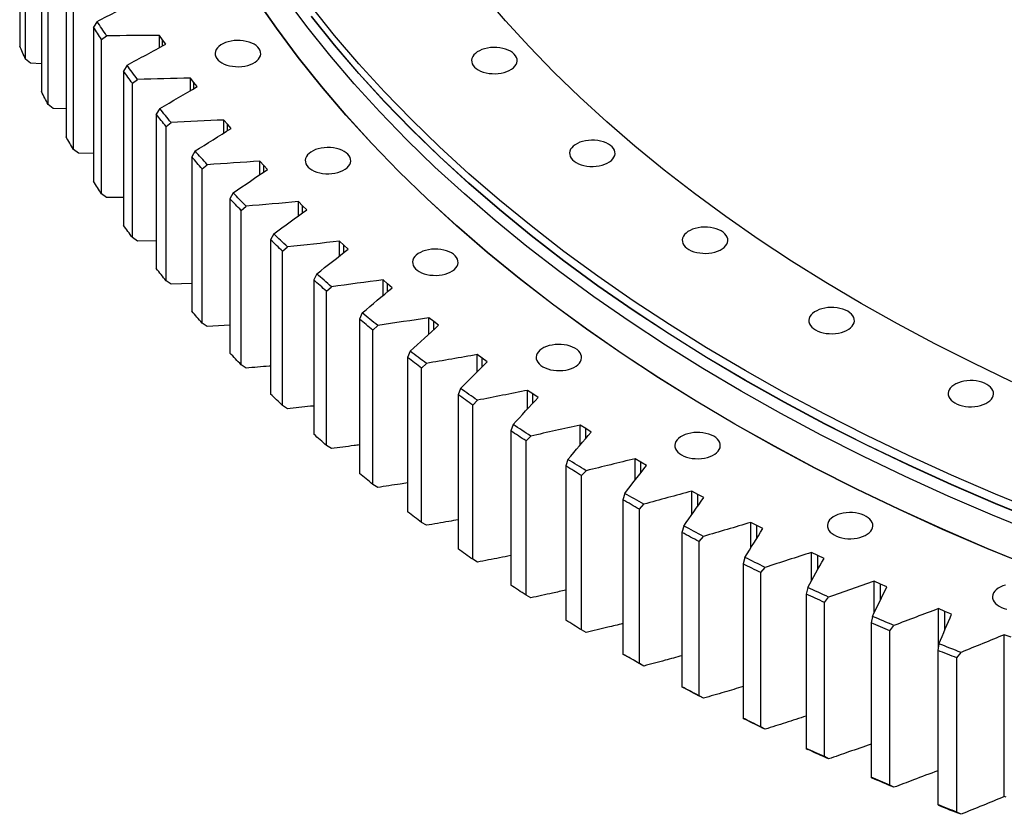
# Model space of a CAD drawing. Header units: millimetres. Extents: x -1667 to 19198, y 41631 to 57243.
# Tile 10 of 19: x 9414 to 10258, y 48574 to 49255. Entities that reach past the tile are written whole.
import ezdxf

# ---------------------------------------------------------------- set-up
doc = ezdxf.new("R2010")
doc.units = ezdxf.units.MM
doc.header["$LTSCALE"] = 100

msp = doc.modelspace()

# ---------------------------------------------------------------- linework, layer by layer
at = {"color": 7, "linetype": 'Continuous', "lineweight": 25}
for p, q in [((9414.13, 49365.03), (9414.13, 49232.75)), ((9419.15, 49221.67), (9419.15, 49353.95)), ((9432.77, 49325.95), (9432.77, 49193.67)), ((9438.47, 49182.7), (9438.47, 49314.98)), ((9453.83, 49287.28), (9453.83, 49155)), ((9460.21, 49144.15), (9460.21, 49276.43)), ((9480.49, 49253.97), (9477.28, 49249.07)), ((9477.28, 49249.07), (9477.28, 49116.79)), ((9484.33, 49238.36), (9488.61, 49241.64)), ((9536.66, 49238.08), (9534.11, 49241.81)), ((9534.11, 49231.55), (9534.11, 49241.81)), ((9484.33, 49106.09), (9484.33, 49238.36)), ((9539.28, 49234.37), (9536.66, 49238.08)), ((9423.4, 49218.15), (9419.15, 49221.67)), ((9432.77, 49217.59), (9423.4, 49218.15)), ((9506.19, 49216.34), (9503.09, 49211.37)), ((9503.09, 49211.37), (9503.09, 49079.09)), ((9563.32, 49201.62), (9560.53, 49205.3)), ((9560.53, 49194.67), (9560.53, 49205.3)), ((9510.8, 49200.82), (9515.08, 49204.19)), ((9510.8, 49068.54), (9510.8, 49200.82)), ((9566.17, 49197.96), (9563.32, 49201.62)), ((9442.74, 49179.27), (9438.47, 49182.7)), ((9453.83, 49178.84), (9442.74, 49179.27)), ((9534.22, 49179.26), (9531.22, 49174.23)), ((9531.22, 49174.23), (9531.22, 49041.95)), ((9539.59, 49163.85), (9543.86, 49167.3)), ((9539.59, 49031.57), (9539.59, 49163.85)), ((9592.23, 49165.74), (9589.22, 49169.36)), ((9589.22, 49158.32), (9589.22, 49169.36)), ((9595.3, 49162.14), (9592.23, 49165.74)), ((9464.49, 49140.81), (9460.21, 49144.15)), ((9477.28, 49140.59), (9464.49, 49140.81)), ((9564.54, 49142.79), (9561.65, 49137.7)), ((9561.65, 49137.7), (9561.65, 49005.42)), ((9570.66, 49127.5), (9574.91, 49131.04)), ((9623.35, 49130.48), (9620.11, 49134.03)), ((9620.11, 49122.54), (9620.11, 49134.03)), ((9626.64, 49126.95), (9623.35, 49130.48)), ((9570.66, 48995.22), (9570.66, 49127.5)), ((9488.61, 49102.83), (9484.33, 49106.09)), ((9597.11, 49106.97), (9594.33, 49101.82)), ((9503.09, 49102.88), (9488.61, 49102.83)), ((9594.33, 49101.82), (9594.33, 48969.54)), ((9656.64, 49095.89), (9653.19, 49099.37)), ((9653.19, 49087.37), (9653.19, 49099.37)), ((9660.16, 49092.43), (9656.64, 49095.89)), ((9603.97, 49091.81), (9608.2, 49095.44)), ((9603.97, 48959.53), (9603.97, 49091.81)), ((9631.88, 49071.85), (9629.22, 49066.65)), ((9515.08, 49065.38), (9510.8, 49068.54)), ((9531.22, 49065.76), (9515.08, 49065.38)), ((9629.22, 49066.65), (9629.22, 48934.37)), ((9692.06, 49062.01), (9688.4, 49065.42)), ((9688.4, 49052.84), (9688.4, 49065.42)), ((9695.79, 49058.62), (9692.06, 49062.01)), ((9639.48, 49056.84), (9643.68, 49060.56)), ((9639.48, 48924.56), (9639.48, 49056.84)), ((9668.81, 49037.47), (9666.28, 49032.22)), ((9543.86, 49028.49), (9539.59, 49031.57)), ((9561.65, 49029.29), (9543.86, 49028.49)), ((9666.28, 49032.22), (9666.28, 48899.94)), ((9729.57, 49028.88), (9725.69, 49032.21)), ((9725.69, 49018.98), (9725.69, 49032.21)), ((9733.51, 49025.58), (9729.57, 49028.88)), ((9677.14, 49022.63), (9681.31, 49026.44)), ((9677.14, 48890.35), (9677.14, 49022.63)), ((9707.86, 49003.88), (9705.45, 48998.57)), ((9574.91, 48992.23), (9570.66, 48995.22)), ((9705.45, 48998.57), (9705.45, 48866.3)), ((9769.11, 48996.56), (9765.03, 48999.81)), ((9765.03, 48985.83), (9765.03, 48999.81)), ((9773.25, 48993.34), (9769.11, 48996.56)), ((9594.33, 48993.5), (9574.91, 48992.23)), ((9716.9, 48989.22), (9721.04, 48993.11)), ((9716.9, 48856.94), (9716.9, 48989.22)), ((9748.97, 48971.12), (9746.69, 48965.77)), ((9746.69, 48965.77), (9746.69, 48833.49)), ((9758.71, 48956.65), (9762.81, 48960.63)), ((9810.64, 48965.07), (9806.36, 48968.23)), ((9806.36, 48953.41), (9806.36, 48968.23)), ((9814.98, 48961.94), (9810.64, 48965.07)), ((9608.2, 48956.63), (9603.97, 48959.53)), ((9758.71, 48824.38), (9758.71, 48956.65)), ((9792.09, 48939.24), (9789.95, 48933.83)), ((9854.1, 48934.47), (9849.62, 48937.54)), ((9849.62, 48921.73), (9849.62, 48937.54)), ((9789.95, 48933.83), (9789.95, 48801.56)), ((9802.52, 48924.98), (9806.58, 48929.04)), ((9858.63, 48931.43), (9854.1, 48934.47)), ((9643.68, 48921.75), (9639.48, 48924.56)), ((9802.52, 48792.7), (9802.52, 48924.98)), ((9837.17, 48908.27), (9835.16, 48902.82)), ((9835.16, 48902.82), (9835.16, 48770.54)), ((9899.43, 48904.79), (9894.77, 48907.76)), ((9894.77, 48890.8), (9894.77, 48907.76)), ((9904.14, 48901.84), (9899.43, 48904.79)), ((9848.28, 48894.23), (9852.28, 48898.37)), ((9848.28, 48761.95), (9848.28, 48894.23)), ((9681.31, 48887.62), (9677.14, 48890.35)), ((9884.14, 48878.25), (9882.27, 48872.76)), ((9946.58, 48876.06), (9941.74, 48878.94)), ((9941.74, 48860.62), (9941.74, 48878.94)), ((9951.47, 48873.21), (9946.58, 48876.06)), ((9882.27, 48872.76), (9882.27, 48740.48)), ((9895.91, 48864.45), (9899.85, 48868.68)), ((9895.91, 48732.17), (9895.91, 48864.45)), ((9721.04, 48854.3), (9716.9, 48856.94)), ((9995.48, 48848.33), (9990.47, 48851.1)), ((9990.47, 48831.17), (9990.47, 48851.1)), ((9932.95, 48849.22), (9931.21, 48843.7)), ((9931.21, 48843.7), (9931.21, 48711.42)), ((10000.55, 48845.59), (9995.48, 48848.33)), ((9945.37, 48835.67), (9949.25, 48839.98)), ((9945.37, 48703.39), (9945.37, 48835.67)), ((9762.81, 48821.82), (9758.71, 48824.38)), ((9983.53, 48821.23), (9981.94, 48815.67)), ((10046.08, 48821.63), (10040.89, 48824.3)), ((10040.89, 48802.4), (10040.89, 48824.3)), ((10051.32, 48818.99), (10046.08, 48821.63)), ((9981.94, 48815.67), (9981.94, 48683.39)), ((9996.58, 48807.94), (10000.4, 48812.33)), ((9996.58, 48675.66), (9996.58, 48807.94)), ((9806.58, 48790.23), (9802.52, 48792.7)), ((10035.82, 48794.3), (10034.37, 48788.71)), ((10098.31, 48796), (10092.96, 48798.56)), ((10092.96, 48774.22), (10092.96, 48798.56)), ((10103.7, 48793.47), (10098.31, 48796)), ((10034.37, 48788.71), (10034.37, 48656.43)), ((10049.49, 48781.29), (10053.23, 48785.76)), ((10049.49, 48649.01), (10049.49, 48781.29)), ((10089.76, 48768.47), (10088.45, 48762.85)), ((10152.09, 48771.46), (10146.59, 48773.91)), ((10146.59, 48746.5), (10146.59, 48773.91)), ((10157.64, 48769.05), (10152.09, 48771.46)), ((9852.28, 48759.56), (9848.28, 48761.95)), ((10088.45, 48762.85), (10088.45, 48630.57)), ((10104.02, 48755.75), (10107.68, 48760.3)), ((10104.02, 48623.47), (10104.02, 48755.75)), ((10207.37, 48748.06), (10201.72, 48750.39)), ((10201.72, 48717.19), (10201.72, 48750.39)), ((10145.26, 48743.78), (10144.1, 48738.13)), ((10213.07, 48745.76), (10207.37, 48748.06)), ((10144.1, 48738.13), (10144.1, 48605.85)), ((10160.1, 48731.36), (10163.68, 48735.98)), ((9899.85, 48729.86), (9895.91, 48732.17)), ((10160.1, 48599.08), (10160.1, 48731.36)), ((10264.07, 48725.82), (10258.27, 48728.03)), ((10258.27, 48589.22), (10258.27, 48728.03)), ((10202.26, 48720.25), (10201.25, 48714.58)), ((9931.21, 48711.42), (9932.95, 48710.41)), ((10201.25, 48714.58), (10201.25, 48582.3)), ((10217.66, 48708.15), (10221.16, 48712.84)), ((10217.66, 48575.87), (10217.66, 48708.15)), ((9949.25, 48701.17), (9945.37, 48703.39)), ((9981.94, 48683.39), (9983.53, 48682.42)), ((10000.4, 48673.52), (9996.58, 48675.66)), ((10034.37, 48656.43), (10035.82, 48655.49)), ((10053.23, 48646.95), (10049.49, 48649.01)), ((10088.45, 48630.57), (10089.76, 48629.66)), ((10107.68, 48621.48), (10104.02, 48623.47)), ((10144.1, 48605.85), (10145.26, 48604.97)), ((10163.68, 48597.17), (10160.1, 48599.08)), ((10259.83, 48588.62), (10258.27, 48589.22)), ((10201.25, 48582.3), (10202.26, 48581.44)), ((10221.16, 48574.03), (10217.66, 48575.87))]:
    msp.add_line(p, q, dxfattribs=at)
at = {"color": 82, "linetype": 'Continuous', "lineweight": 25}
for p, q in [((9536.66, 49232.94), (9536.66, 49238.08)), ((9563.32, 49196.3), (9563.32, 49201.62)), ((9592.23, 49160.21), (9592.23, 49165.74)), ((9623.35, 49124.72), (9623.35, 49130.48)), ((9656.64, 49089.87), (9656.64, 49095.89)), ((9692.06, 49055.7), (9692.06, 49062.01)), ((9729.57, 49022.25), (9729.57, 49028.88)), ((9769.11, 48989.56), (9769.11, 48996.56)), ((9810.64, 48957.64), (9810.64, 48965.07)), ((9854.1, 48926.55), (9854.1, 48934.47)), ((9899.43, 48896.29), (9899.43, 48904.79)), ((9946.58, 48866.88), (9946.58, 48876.06)), ((9995.48, 48838.34), (9995.48, 48848.33)), ((10046.08, 48810.66), (10046.08, 48821.63)), ((10098.31, 48783.82), (10098.31, 48796)), ((10152.09, 48757.75), (10152.09, 48771.46)), ((10207.37, 48732.35), (10207.37, 48748.06))]:
    msp.add_line(p, q, dxfattribs=at)
at = {"color": 7, "linetype": 'Continuous', "lineweight": 25, "flags": 128}
for points in [[(10282.15, 48786.13), (10243.4, 48801.94), (10205.38, 48818.33), (10168.12, 48835.29), (10131.64, 48852.8), (10095.97, 48870.86), (10061.12, 48889.46), (10027.13, 48908.57), (9994.02, 48928.19), (9961.81, 48948.31), (9930.53, 48968.9), (9900.19, 48989.96), (9870.81, 49011.47), (9842.42, 49033.42), (9815.04, 49055.79), (9788.67, 49078.57), (9763.35, 49101.73), (9739.09, 49125.27), (9715.91, 49149.17), (9693.81, 49173.42), (9672.83, 49197.98), (9652.96, 49222.86), (9634.23, 49248.03), (9616.65, 49273.47)], [(10282.29, 48786.25), (10243.55, 48802.06), (10205.54, 48818.44), (10168.28, 48835.4), (10131.8, 48852.91), (10096.13, 48870.97), (10061.29, 48889.56), (10027.31, 48908.67), (9994.2, 48928.29), (9962, 48948.4), (9930.72, 48969), (9900.38, 48990.05), (9871.01, 49011.56), (9842.62, 49033.51), (9815.24, 49055.87), (9788.88, 49078.65), (9763.57, 49101.81), (9739.31, 49125.35), (9716.13, 49149.24), (9694.04, 49173.48), (9673.05, 49198.04), (9653.19, 49222.92), (9634.46, 49248.08), (9616.88, 49273.52)], [(10286.68, 48814.84), (10248.11, 48830.58), (10210.25, 48846.9), (10173.16, 48863.78), (10136.84, 48881.22), (10101.32, 48899.2), (10066.63, 48917.71), (10032.79, 48936.74), (9999.83, 48956.28), (9967.76, 48976.3), (9936.61, 48996.81), (9906.4, 49017.77), (9877.16, 49039.19), (9848.89, 49061.04), (9821.63, 49083.31), (9795.38, 49105.99), (9770.18, 49129.05), (9746.02, 49152.49), (9722.94, 49176.28), (9700.94, 49200.42), (9680.05, 49224.88), (9660.27, 49249.64), (9641.62, 49274.7)], [(10264.72, 48944.98), (10231.33, 48961.01), (10198.68, 48977.54), (10166.78, 48994.56), (10135.67, 49012.06), (10105.37, 49030.02), (10075.89, 49048.43), (10047.25, 49067.28), (10019.48, 49086.56), (9992.59, 49106.24), (9966.61, 49126.33), (9941.54, 49146.81), (9917.41, 49167.66), (9894.23, 49188.86), (9872.03, 49210.41), (9850.81, 49232.28), (9830.58, 49254.47), (9811.38, 49276.96)], [(10289.23, 48832.9), (10250.75, 48848.6), (10212.99, 48864.88), (10175.99, 48881.72), (10139.76, 48899.12), (10104.33, 48917.05), (10069.73, 48935.52), (10035.97, 48954.5), (10003.09, 48973.99), (9971.1, 48993.96), (9940.03, 49014.41), (9909.9, 49035.33), (9880.73, 49056.69), (9852.53, 49078.49), (9825.34, 49100.71), (9799.16, 49123.32), (9774.01, 49146.33), (9749.92, 49169.71), (9726.89, 49193.44), (9704.95, 49217.52), (9684.11, 49241.92), (9664.38, 49266.62)], [(10289.23, 48824.74), (10250.75, 48840.44), (10212.99, 48856.71), (10175.99, 48873.56), (10139.76, 48890.95), (10104.33, 48908.89), (10069.73, 48927.35), (10035.97, 48946.34), (10003.09, 48965.82), (9971.1, 48985.8), (9940.03, 49006.25), (9909.9, 49027.16), (9880.73, 49048.53), (9852.53, 49070.32), (9825.34, 49092.54), (9799.16, 49115.16), (9774.01, 49138.17), (9749.92, 49161.54), (9726.89, 49185.28), (9704.95, 49209.35), (9684.11, 49233.75), (9664.38, 49258.46)], [(10289.23, 48824.53), (10250.75, 48840.23), (10212.99, 48856.51), (10175.99, 48873.35), (10139.76, 48890.75), (10104.33, 48908.68), (10069.73, 48927.15), (10035.97, 48946.13), (10003.09, 48965.62), (9971.1, 48985.59), (9940.03, 49006.05), (9909.9, 49026.96), (9880.73, 49048.32), (9852.53, 49070.12), (9825.34, 49092.34), (9799.16, 49114.95), (9774.01, 49137.96), (9749.92, 49161.34), (9726.89, 49185.07), (9704.95, 49209.15), (9684.11, 49233.55), (9664.38, 49258.25)], [(9484.33, 49238.36), (9483.44, 49239.7), (9482.55, 49241.04), (9481.66, 49242.37), (9480.78, 49243.71), (9479.9, 49245.05), (9479.02, 49246.39), (9478.15, 49247.73), (9477.28, 49249.07)], [(9488.61, 49241.64), (9487.58, 49243.18), (9486.56, 49244.72), (9485.53, 49246.26), (9484.52, 49247.8), (9483.5, 49249.34), (9482.49, 49250.88), (9481.49, 49252.43), (9480.49, 49253.97)], [(9419.15, 49221.67), (9418.51, 49223.05), (9417.87, 49224.44), (9417.24, 49225.82), (9416.61, 49227.2), (9415.99, 49228.59), (9415.36, 49229.98), (9414.74, 49231.36), (9414.13, 49232.75)], [(9587.45, 49218.37), (9589.46, 49217.36), (9591.68, 49216.51), (9594.08, 49215.85), (9596.62, 49215.39), (9599.24, 49215.13), (9601.9, 49215.07), (9604.55, 49215.23), (9607.14, 49215.6), (9609.61, 49216.16), (9611.93, 49216.91), (9614.05, 49217.84), (9615.94, 49218.93), (9617.54, 49220.15), (9618.85, 49221.49), (9619.82, 49222.92), (9620.45, 49224.41), (9620.73, 49225.94), (9620.64, 49227.48), (9620.18, 49228.99), (9619.38, 49230.45), (9618.24, 49231.84), (9616.78, 49233.13), (9615.03, 49234.29), (9613.02, 49235.29), (9610.8, 49236.14), (9608.39, 49236.8), (9605.86, 49237.26), (9603.23, 49237.52), (9600.57, 49237.58), (9597.92, 49237.42), (9595.34, 49237.05), (9592.86, 49236.49), (9590.54, 49235.74), (9588.42, 49234.81), (9586.54, 49233.72), (9584.93, 49232.5), (9583.63, 49231.16), (9582.65, 49229.73), (9582.02, 49228.24), (9581.75, 49226.71), (9581.84, 49225.17), (9582.29, 49223.66), (9583.1, 49222.2), (9584.24, 49220.81), (9585.7, 49219.52), (9587.45, 49218.37)], [(9807.31, 49212.36), (9809.32, 49211.35), (9811.54, 49210.51), (9813.94, 49209.85), (9816.48, 49209.38), (9819.1, 49209.12), (9821.76, 49209.07), (9824.41, 49209.23), (9827, 49209.59), (9829.47, 49210.16), (9831.79, 49210.91), (9833.91, 49211.84), (9835.8, 49212.92), (9837.4, 49214.15), (9838.71, 49215.49), (9839.68, 49216.92), (9840.31, 49218.41), (9840.59, 49219.94), (9840.5, 49221.47), (9840.04, 49222.99), (9839.24, 49224.45), (9838.1, 49225.84), (9836.64, 49227.12), (9834.89, 49228.28), (9832.88, 49229.29), (9830.66, 49230.13), (9828.25, 49230.79), (9825.72, 49231.26), (9823.09, 49231.52), (9820.43, 49231.57), (9817.79, 49231.42), (9815.2, 49231.05), (9812.72, 49230.49), (9810.4, 49229.73), (9808.28, 49228.81), (9806.4, 49227.72), (9804.79, 49226.5), (9803.49, 49225.16), (9802.51, 49223.73), (9801.88, 49222.23), (9801.61, 49220.71), (9801.7, 49219.17), (9802.15, 49217.66), (9802.96, 49216.19), (9804.1, 49214.8), (9805.56, 49213.52), (9807.31, 49212.36)], [(9515.08, 49204.19), (9513.95, 49205.7), (9512.83, 49207.22), (9511.72, 49208.74), (9510.61, 49210.25), (9509.5, 49211.77), (9508.39, 49213.29), (9507.29, 49214.81), (9506.19, 49216.34)], [(9510.8, 49200.82), (9509.83, 49202.14), (9508.85, 49203.45), (9507.89, 49204.77), (9506.92, 49206.09), (9505.96, 49207.41), (9505, 49208.73), (9504.04, 49210.05), (9503.09, 49211.37)], [(9438.47, 49182.7), (9437.75, 49184.07), (9437.03, 49185.44), (9436.31, 49186.81), (9435.6, 49188.18), (9434.88, 49189.55), (9434.17, 49190.92), (9433.47, 49192.29), (9432.77, 49193.67)], [(9539.59, 49163.85), (9538.53, 49165.14), (9537.48, 49166.44), (9536.43, 49167.74), (9535.38, 49169.03), (9534.34, 49170.33), (9533.3, 49171.63), (9532.26, 49172.93), (9531.22, 49174.23)], [(9543.86, 49167.3), (9542.64, 49168.79), (9541.43, 49170.29), (9540.22, 49171.78), (9539.01, 49173.27), (9537.81, 49174.77), (9536.61, 49176.27), (9535.42, 49177.76), (9534.22, 49179.26)], [(9460.21, 49144.15), (9459.4, 49145.51), (9458.6, 49146.86), (9457.79, 49148.22), (9456.99, 49149.57), (9456.2, 49150.93), (9455.4, 49152.28), (9454.61, 49153.64), (9453.83, 49155)], [(9891.26, 49132.85), (9893.27, 49131.84), (9895.49, 49131), (9897.9, 49130.34), (9900.43, 49129.87), (9903.06, 49129.61), (9905.72, 49129.56), (9908.36, 49129.72), (9910.95, 49130.08), (9913.43, 49130.64), (9915.75, 49131.4), (9917.87, 49132.33), (9919.75, 49133.41), (9921.36, 49134.64), (9922.66, 49135.98), (9923.64, 49137.4), (9924.27, 49138.9), (9924.54, 49140.43), (9924.45, 49141.96), (9924, 49143.48), (9923.19, 49144.94), (9922.05, 49146.33), (9920.59, 49147.61), (9918.84, 49148.77), (9916.83, 49149.78), (9914.61, 49150.62), (9912.2, 49151.28), (9909.67, 49151.75), (9907.05, 49152.01), (9904.39, 49152.06), (9901.74, 49151.9), (9899.15, 49151.54), (9896.68, 49150.98), (9894.36, 49150.22), (9892.24, 49149.29), (9890.35, 49148.21), (9888.75, 49146.98), (9887.44, 49145.64), (9886.46, 49144.22), (9885.83, 49142.72), (9885.56, 49141.19), (9885.65, 49139.66), (9886.11, 49138.14), (9886.91, 49136.68), (9888.05, 49135.29), (9889.51, 49134.01), (9891.26, 49132.85)], [(9570.66, 49127.5), (9569.52, 49128.77), (9568.39, 49130.04), (9567.26, 49131.32), (9566.13, 49132.59), (9565.01, 49133.87), (9563.89, 49135.15), (9562.77, 49136.42), (9561.65, 49137.7)], [(9574.91, 49131.04), (9573.6, 49132.51), (9572.3, 49133.97), (9571, 49135.44), (9569.7, 49136.91), (9568.4, 49138.38), (9567.11, 49139.85), (9565.83, 49141.32), (9564.54, 49142.79)], [(9664.69, 49126.58), (9666.69, 49125.57), (9668.92, 49124.72), (9671.32, 49124.06), (9673.86, 49123.6), (9676.48, 49123.34), (9679.14, 49123.29), (9681.79, 49123.44), (9684.37, 49123.81), (9686.85, 49124.37), (9689.17, 49125.12), (9691.29, 49126.05), (9693.17, 49127.14), (9694.78, 49128.36), (9696.09, 49129.7), (9697.06, 49131.13), (9697.69, 49132.62), (9697.96, 49134.15), (9697.87, 49135.69), (9697.42, 49137.2), (9696.62, 49138.67), (9695.47, 49140.05), (9694.01, 49141.34), (9692.26, 49142.5), (9690.26, 49143.51), (9688.03, 49144.35), (9685.63, 49145.01), (9683.09, 49145.47), (9680.47, 49145.73), (9677.81, 49145.79), (9675.16, 49145.63), (9672.58, 49145.27), (9670.1, 49144.7), (9667.78, 49143.95), (9665.66, 49143.02), (9663.78, 49141.93), (9662.17, 49140.71), (9660.87, 49139.37), (9659.89, 49137.94), (9659.26, 49136.45), (9658.99, 49134.92), (9659.08, 49133.39), (9659.53, 49131.87), (9660.34, 49130.41), (9661.48, 49129.02), (9662.94, 49127.73), (9664.69, 49126.58)], [(9484.33, 49106.09), (9483.44, 49107.42), (9482.55, 49108.76), (9481.66, 49110.09), (9480.78, 49111.43), (9479.9, 49112.77), (9479.02, 49114.11), (9478.15, 49115.45), (9477.28, 49116.79)], [(9608.2, 49095.44), (9606.8, 49096.88), (9605.41, 49098.32), (9604.01, 49099.76), (9602.63, 49101.2), (9601.24, 49102.64), (9599.86, 49104.08), (9598.48, 49105.53), (9597.11, 49106.97)], [(9603.97, 49091.81), (9602.76, 49093.06), (9601.54, 49094.31), (9600.34, 49095.56), (9599.13, 49096.81), (9597.93, 49098.06), (9596.73, 49099.32), (9595.53, 49100.57), (9594.33, 49101.82)], [(9510.8, 49068.54), (9509.83, 49069.86), (9508.85, 49071.17), (9507.89, 49072.49), (9506.92, 49073.81), (9505.96, 49075.13), (9505, 49076.45), (9504.04, 49077.77), (9503.09, 49079.09)], [(9643.68, 49060.56), (9642.2, 49061.97), (9640.71, 49063.38), (9639.23, 49064.79), (9637.75, 49066.2), (9636.28, 49067.61), (9634.81, 49069.02), (9633.34, 49070.44), (9631.88, 49071.85)], [(9987.93, 49058.31), (9989.93, 49057.3), (9992.16, 49056.45), (9994.56, 49055.79), (9997.1, 49055.33), (9999.72, 49055.07), (10002.38, 49055.01), (10005.03, 49055.17), (10007.62, 49055.54), (10010.09, 49056.1), (10012.41, 49056.85), (10014.53, 49057.78), (10016.41, 49058.87), (10018.02, 49060.09), (10019.33, 49061.43), (10020.3, 49062.86), (10020.93, 49064.35), (10021.2, 49065.88), (10021.11, 49067.42), (10020.66, 49068.93), (10019.86, 49070.39), (10018.71, 49071.78), (10017.25, 49073.07), (10015.5, 49074.22), (10013.5, 49075.23), (10011.27, 49076.08), (10008.87, 49076.74), (10006.33, 49077.2), (10003.71, 49077.46), (10001.05, 49077.52), (9998.4, 49077.36), (9995.82, 49076.99), (9993.34, 49076.43), (9991.02, 49075.68), (9988.9, 49074.75), (9987.02, 49073.66), (9985.41, 49072.44), (9984.11, 49071.1), (9983.13, 49069.67), (9982.5, 49068.18), (9982.23, 49066.65), (9982.32, 49065.11), (9982.77, 49063.6), (9983.58, 49062.14), (9984.72, 49060.75), (9986.18, 49059.46), (9987.93, 49058.31)], [(9639.48, 49056.84), (9638.19, 49058.06), (9636.9, 49059.29), (9635.61, 49060.51), (9634.33, 49061.74), (9633.05, 49062.96), (9631.77, 49064.19), (9630.5, 49065.42), (9629.22, 49066.65)], [(9756.69, 49039.44), (9758.69, 49038.43), (9760.92, 49037.59), (9763.32, 49036.93), (9765.86, 49036.46), (9768.48, 49036.2), (9771.14, 49036.15), (9773.79, 49036.31), (9776.38, 49036.67), (9778.85, 49037.24), (9781.17, 49037.99), (9783.29, 49038.92), (9785.17, 49040), (9786.78, 49041.23), (9788.09, 49042.57), (9789.06, 49044), (9789.69, 49045.49), (9789.97, 49047.02), (9789.87, 49048.55), (9789.42, 49050.07), (9788.62, 49051.53), (9787.47, 49052.92), (9786.01, 49054.2), (9784.27, 49055.36), (9782.26, 49056.37), (9780.03, 49057.21), (9777.63, 49057.87), (9775.09, 49058.34), (9772.47, 49058.6), (9769.81, 49058.65), (9767.16, 49058.5), (9764.58, 49058.13), (9762.1, 49057.57), (9759.78, 49056.82), (9757.66, 49055.89), (9755.78, 49054.8), (9754.17, 49053.58), (9752.87, 49052.24), (9751.89, 49050.81), (9751.26, 49049.31), (9750.99, 49047.79), (9751.08, 49046.25), (9751.53, 49044.74), (9752.34, 49043.27), (9753.48, 49041.88), (9754.94, 49040.6), (9756.69, 49039.44)], [(9539.59, 49031.57), (9538.53, 49032.86), (9537.48, 49034.16), (9536.43, 49035.46), (9535.38, 49036.75), (9534.34, 49038.05), (9533.3, 49039.35), (9532.26, 49040.65), (9531.22, 49041.95)], [(9681.31, 49026.44), (9679.74, 49027.81), (9678.17, 49029.19), (9676.6, 49030.57), (9675.03, 49031.94), (9673.47, 49033.32), (9671.92, 49034.71), (9670.36, 49036.09), (9668.81, 49037.47)], [(9677.14, 49022.63), (9675.77, 49023.82), (9674.41, 49025.02), (9673.04, 49026.22), (9671.69, 49027.41), (9670.33, 49028.61), (9668.98, 49029.81), (9667.63, 49031.01), (9666.28, 49032.22)], [(9570.66, 48995.22), (9569.52, 48996.49), (9568.39, 48997.76), (9567.26, 48999.04), (9566.13, 49000.31), (9565.01, 49001.59), (9563.89, 49002.87), (9562.77, 49004.14), (9561.65, 49005.42)], [(9721.04, 48993.11), (9719.38, 48994.45), (9717.72, 48995.8), (9716.07, 48997.14), (9714.42, 48998.49), (9712.78, 48999.83), (9711.13, 49001.18), (9709.5, 49002.53), (9707.86, 49003.88)], [(10096.43, 48989.4), (10098.44, 48988.39), (10100.66, 48987.55), (10103.06, 48986.89), (10105.6, 48986.43), (10108.22, 48986.16), (10110.88, 48986.11), (10113.53, 48986.27), (10116.12, 48986.63), (10118.59, 48987.2), (10120.91, 48987.95), (10123.03, 48988.88), (10124.92, 48989.96), (10126.52, 48991.19), (10127.83, 48992.53), (10128.8, 48993.96), (10129.43, 48995.45), (10129.71, 48996.98), (10129.62, 48998.51), (10129.16, 49000.03), (10128.36, 49001.49), (10127.22, 49002.88), (10125.76, 49004.16), (10124.01, 49005.32), (10122, 49006.33), (10119.78, 49007.17), (10117.37, 49007.83), (10114.84, 49008.3), (10112.21, 49008.56), (10109.55, 49008.61), (10106.9, 49008.46), (10104.32, 49008.09), (10101.84, 49007.53), (10099.52, 49006.78), (10097.4, 49005.85), (10095.52, 49004.76), (10093.91, 49003.54), (10092.61, 49002.2), (10091.63, 49000.77), (10091, 48999.27), (10090.73, 48997.75), (10090.82, 48996.21), (10091.27, 48994.7), (10092.08, 48993.23), (10093.22, 48991.84), (10094.68, 48990.56), (10096.43, 48989.4)], [(9716.9, 48989.22), (9715.46, 48990.39), (9714.02, 48991.55), (9712.59, 48992.72), (9711.15, 48993.89), (9709.73, 48995.06), (9708.3, 48996.23), (9706.87, 48997.4), (9705.45, 48998.57)], [(9603.97, 48959.53), (9602.76, 48960.78), (9601.54, 48962.03), (9600.34, 48963.28), (9599.13, 48964.53), (9597.93, 48965.78), (9596.73, 48967.04), (9595.53, 48968.29), (9594.33, 48969.54)], [(9762.81, 48960.63), (9761.07, 48961.94), (9759.33, 48963.25), (9757.6, 48964.56), (9755.86, 48965.87), (9754.14, 48967.18), (9752.41, 48968.49), (9750.69, 48969.81), (9748.97, 48971.12)], [(9862.62, 48957.75), (9864.63, 48956.74), (9866.85, 48955.9), (9869.26, 48955.24), (9871.79, 48954.77), (9874.42, 48954.51), (9877.08, 48954.46), (9879.72, 48954.62), (9882.31, 48954.98), (9884.78, 48955.54), (9887.1, 48956.3), (9889.22, 48957.23), (9891.11, 48958.31), (9892.71, 48959.54), (9894.02, 48960.88), (9895, 48962.31), (9895.63, 48963.8), (9895.9, 48965.33), (9895.81, 48966.86), (9895.35, 48968.38), (9894.55, 48969.84), (9893.41, 48971.23), (9891.95, 48972.51), (9890.2, 48973.67), (9888.19, 48974.68), (9885.97, 48975.52), (9883.56, 48976.18), (9881.03, 48976.65), (9878.4, 48976.91), (9875.74, 48976.96), (9873.1, 48976.8), (9870.51, 48976.44), (9868.03, 48975.88), (9865.71, 48975.12), (9863.59, 48974.2), (9861.71, 48973.11), (9860.1, 48971.88), (9858.8, 48970.55), (9857.82, 48969.12), (9857.19, 48967.62), (9856.92, 48966.09), (9857.01, 48964.56), (9857.46, 48963.05), (9858.27, 48961.58), (9859.41, 48960.19), (9860.87, 48958.91), (9862.62, 48957.75)], [(9758.71, 48956.65), (9757.2, 48957.79), (9755.69, 48958.93), (9754.19, 48960.06), (9752.68, 48961.2), (9751.18, 48962.34), (9749.68, 48963.48), (9748.19, 48964.62), (9746.69, 48965.77)], [(10215.79, 48926.77), (10217.79, 48925.76), (10220.02, 48924.91), (10222.42, 48924.25), (10224.96, 48923.79), (10227.58, 48923.53), (10230.24, 48923.47), (10232.89, 48923.63), (10235.47, 48924), (10237.95, 48924.56), (10240.27, 48925.31), (10242.39, 48926.24), (10244.27, 48927.33), (10245.88, 48928.55), (10247.18, 48929.89), (10248.16, 48931.32), (10248.79, 48932.81), (10249.06, 48934.34), (10248.97, 48935.88), (10248.52, 48937.39), (10247.71, 48938.86), (10246.57, 48940.24), (10245.11, 48941.53), (10243.36, 48942.69), (10241.36, 48943.7), (10239.13, 48944.54), (10236.73, 48945.2), (10234.19, 48945.66), (10231.57, 48945.92), (10228.91, 48945.98), (10226.26, 48945.82), (10223.68, 48945.45), (10221.2, 48944.89), (10218.88, 48944.14), (10216.76, 48943.21), (10214.88, 48942.12), (10213.27, 48940.9), (10211.96, 48939.56), (10210.99, 48938.13), (10210.36, 48936.64), (10210.09, 48935.11), (10210.18, 48933.57), (10210.63, 48932.06), (10211.43, 48930.6), (10212.58, 48929.21), (10214.04, 48927.92), (10215.79, 48926.77)], [(9806.58, 48929.04), (9804.75, 48930.31), (9802.94, 48931.58), (9801.12, 48932.85), (9799.31, 48934.13), (9797.5, 48935.4), (9795.69, 48936.68), (9793.89, 48937.96), (9792.09, 48939.24)], [(9639.48, 48924.56), (9638.19, 48925.78), (9636.9, 48927.01), (9635.61, 48928.23), (9634.33, 48929.46), (9633.05, 48930.68), (9631.77, 48931.91), (9630.5, 48933.14), (9629.22, 48934.37)], [(9802.52, 48924.98), (9800.94, 48926.08), (9799.36, 48927.18), (9797.79, 48928.29), (9796.21, 48929.4), (9794.64, 48930.5), (9793.08, 48931.61), (9791.51, 48932.72), (9789.95, 48933.83)], [(9848.28, 48894.23), (9846.63, 48895.3), (9844.98, 48896.37), (9843.34, 48897.44), (9841.7, 48898.51), (9840.06, 48899.59), (9838.42, 48900.66), (9836.79, 48901.74), (9835.16, 48902.82)], [(9852.28, 48898.37), (9850.38, 48899.61), (9848.48, 48900.84), (9846.59, 48902.07), (9844.7, 48903.31), (9842.81, 48904.55), (9840.93, 48905.78), (9839.05, 48907.02), (9837.17, 48908.27)], [(9981.52, 48882.24), (9983.53, 48881.23), (9985.76, 48880.39), (9988.16, 48879.73), (9990.7, 48879.26), (9993.32, 48879), (9995.98, 48878.95), (9998.63, 48879.11), (10001.21, 48879.47), (10003.69, 48880.04), (10006.01, 48880.79), (10008.13, 48881.72), (10010.01, 48882.8), (10011.62, 48884.03), (10012.92, 48885.37), (10013.9, 48886.8), (10014.53, 48888.29), (10014.8, 48889.82), (10014.71, 48891.35), (10014.26, 48892.87), (10013.45, 48894.33), (10012.31, 48895.72), (10010.85, 48897), (10009.1, 48898.16), (10007.1, 48899.17), (10004.87, 48900.01), (10002.47, 48900.67), (9999.93, 48901.14), (9997.31, 48901.4), (9994.65, 48901.45), (9992, 48901.3), (9989.41, 48900.93), (9986.94, 48900.37), (9984.62, 48899.61), (9982.5, 48898.69), (9980.62, 48897.6), (9979.01, 48896.38), (9977.7, 48895.04), (9976.73, 48893.61), (9976.1, 48892.11), (9975.82, 48890.59), (9975.92, 48889.05), (9976.37, 48887.54), (9977.17, 48886.07), (9978.32, 48884.68), (9979.78, 48883.4), (9981.52, 48882.24)], [(9677.14, 48890.35), (9675.77, 48891.54), (9674.41, 48892.74), (9673.04, 48893.94), (9671.69, 48895.14), (9670.33, 48896.33), (9668.98, 48897.53), (9667.63, 48898.73), (9666.28, 48899.94)], [(9899.85, 48868.68), (9897.88, 48869.87), (9895.91, 48871.06), (9893.94, 48872.25), (9891.97, 48873.45), (9890.01, 48874.65), (9888.05, 48875.85), (9886.1, 48877.05), (9884.14, 48878.25)], [(9895.91, 48864.45), (9894.2, 48865.48), (9892.49, 48866.52), (9890.78, 48867.56), (9889.07, 48868.59), (9887.37, 48869.63), (9885.66, 48870.68), (9883.96, 48871.72), (9882.27, 48872.76)], [(9716.9, 48856.94), (9715.46, 48858.11), (9714.02, 48859.27), (9712.59, 48860.44), (9711.15, 48861.61), (9709.73, 48862.78), (9708.3, 48863.95), (9706.87, 48865.12), (9705.45, 48866.3)], [(9945.37, 48835.67), (9943.59, 48836.67), (9941.82, 48837.67), (9940.04, 48838.67), (9938.27, 48839.68), (9936.51, 48840.68), (9934.74, 48841.68), (9932.98, 48842.69), (9931.21, 48843.7)], [(9949.25, 48839.98), (9947.2, 48841.13), (9945.16, 48842.28), (9943.12, 48843.43), (9941.08, 48844.59), (9939.04, 48845.75), (9937.01, 48846.9), (9934.98, 48848.06), (9932.95, 48849.22)], [(9758.71, 48824.38), (9757.2, 48825.51), (9755.69, 48826.65), (9754.19, 48827.78), (9752.68, 48828.92), (9751.18, 48830.06), (9749.68, 48831.2), (9748.19, 48832.34), (9746.69, 48833.49)], [(10112.32, 48813.6), (10114.33, 48812.59), (10116.56, 48811.75), (10118.96, 48811.09), (10121.5, 48810.62), (10124.12, 48810.36), (10126.78, 48810.31), (10129.43, 48810.47), (10132.01, 48810.83), (10134.49, 48811.39), (10136.81, 48812.15), (10138.93, 48813.08), (10140.81, 48814.16), (10142.42, 48815.39), (10143.72, 48816.73), (10144.7, 48818.15), (10145.33, 48819.65), (10145.6, 48821.18), (10145.51, 48822.71), (10145.06, 48824.23), (10144.25, 48825.69), (10143.11, 48827.08), (10141.65, 48828.36), (10139.9, 48829.52), (10137.89, 48830.53), (10135.67, 48831.37), (10133.27, 48832.03), (10130.73, 48832.5), (10128.11, 48832.76), (10125.45, 48832.81), (10122.8, 48832.65), (10120.21, 48832.29), (10117.74, 48831.73), (10115.42, 48830.97), (10113.3, 48830.04), (10111.41, 48828.96), (10109.81, 48827.73), (10108.5, 48826.39), (10107.53, 48824.97), (10106.9, 48823.47), (10106.62, 48821.94), (10106.71, 48820.41), (10107.17, 48818.89), (10107.97, 48817.43), (10109.11, 48816.04), (10110.57, 48814.76), (10112.32, 48813.6)], [(10000.4, 48812.33), (9998.28, 48813.44), (9996.16, 48814.54), (9994.05, 48815.65), (9991.94, 48816.77), (9989.84, 48817.88), (9987.73, 48818.99), (9985.63, 48820.11), (9983.53, 48821.23)], [(9996.58, 48807.94), (9994.74, 48808.9), (9992.91, 48809.87), (9991.08, 48810.83), (9989.24, 48811.79), (9987.41, 48812.76), (9985.59, 48813.73), (9983.76, 48814.7), (9981.94, 48815.67)], [(9802.52, 48792.7), (9800.94, 48793.8), (9799.36, 48794.91), (9797.79, 48796.01), (9796.21, 48797.12), (9794.64, 48798.23), (9793.08, 48799.33), (9791.51, 48800.44), (9789.95, 48801.56)], [(10053.23, 48785.76), (10051.04, 48786.82), (10048.86, 48787.88), (10046.68, 48788.95), (10044.51, 48790.01), (10042.33, 48791.08), (10040.16, 48792.15), (10037.99, 48793.23), (10035.82, 48794.3)], [(10049.49, 48781.29), (10047.59, 48782.21), (10045.7, 48783.14), (10043.8, 48784.06), (10041.91, 48784.99), (10040.03, 48785.92), (10038.14, 48786.85), (10036.26, 48787.78), (10034.37, 48788.71)], [(9848.28, 48761.95), (9846.63, 48763.02), (9844.98, 48764.09), (9843.34, 48765.16), (9841.7, 48766.23), (9840.06, 48767.31), (9838.42, 48768.39), (9836.79, 48769.46), (9835.16, 48770.54)], [(10107.68, 48760.3), (10105.43, 48761.31), (10103.18, 48762.33), (10100.94, 48763.35), (10098.7, 48764.37), (10096.46, 48765.39), (10094.22, 48766.42), (10091.99, 48767.44), (10089.76, 48768.47)], [(10259.25, 48770.57), (10256.93, 48769.82), (10254.81, 48768.89), (10252.92, 48767.8), (10251.32, 48766.58), (10250.01, 48765.24), (10249.04, 48763.81), (10248.4, 48762.32), (10248.13, 48760.79), (10248.22, 48759.26), (10248.68, 48757.74), (10249.48, 48756.28), (10250.62, 48754.89), (10252.08, 48753.6), (10253.83, 48752.45)], [(10104.02, 48755.75), (10102.06, 48756.63), (10100.11, 48757.52), (10098.16, 48758.4), (10096.22, 48759.29), (10094.27, 48760.18), (10092.33, 48761.07), (10090.39, 48761.96), (10088.45, 48762.85)], [(10253.83, 48752.45), (10255.84, 48751.44), (10258.06, 48750.59), (10260.47, 48749.93)], [(10163.68, 48735.98), (10161.37, 48736.95), (10159.06, 48737.92), (10156.75, 48738.89), (10154.45, 48739.86), (10152.15, 48740.84), (10149.85, 48741.82), (10147.55, 48742.8), (10145.26, 48743.78)], [(9895.91, 48732.17), (9894.2, 48733.2), (9892.49, 48734.24), (9890.78, 48735.28), (9889.07, 48736.31), (9887.37, 48737.35), (9885.66, 48738.4), (9883.96, 48739.44), (9882.27, 48740.48)], [(10160.1, 48731.36), (10158.09, 48732.2), (10156.09, 48733.04), (10154.08, 48733.89), (10152.08, 48734.73), (10150.09, 48735.58), (10148.09, 48736.43), (10146.09, 48737.28), (10144.1, 48738.13)], [(10221.16, 48712.84), (10218.79, 48713.76), (10216.42, 48714.68), (10214.05, 48715.6), (10211.69, 48716.53), (10209.33, 48717.46), (10206.97, 48718.38), (10204.62, 48719.32), (10202.26, 48720.25)], [(9945.37, 48703.39), (9943.59, 48704.39), (9941.82, 48705.39), (9940.04, 48706.39), (9938.27, 48707.4), (9936.51, 48708.4), (9934.74, 48709.4), (9932.98, 48710.41), (9931.21, 48711.42)], [(9949.25, 48701.17), (9947.2, 48702.32), (9945.16, 48703.47), (9943.12, 48704.62), (9941.08, 48705.78), (9939.04, 48706.93), (9937.01, 48708.09), (9934.98, 48709.25), (9932.95, 48710.41)], [(10217.66, 48708.15), (10215.6, 48708.94), (10213.55, 48709.75), (10211.49, 48710.55), (10209.44, 48711.35), (10207.39, 48712.16), (10205.34, 48712.96), (10203.3, 48713.77), (10201.25, 48714.58)], [(9996.58, 48675.66), (9994.74, 48676.62), (9992.91, 48677.59), (9991.08, 48678.55), (9989.24, 48679.52), (9987.41, 48680.48), (9985.59, 48681.45), (9983.76, 48682.42), (9981.94, 48683.39)], [(10000.4, 48673.52), (9998.28, 48674.62), (9996.16, 48675.73), (9994.05, 48676.84), (9991.94, 48677.95), (9989.84, 48679.07), (9987.73, 48680.18), (9985.63, 48681.3), (9983.53, 48682.42)], [(10049.49, 48649.01), (10047.59, 48649.93), (10045.7, 48650.86), (10043.8, 48651.78), (10041.91, 48652.71), (10040.03, 48653.64), (10038.14, 48654.57), (10036.26, 48655.5), (10034.37, 48656.43)], [(10053.23, 48646.95), (10051.04, 48648.01), (10048.86, 48649.07), (10046.68, 48650.13), (10044.51, 48651.2), (10042.33, 48652.27), (10040.16, 48653.34), (10037.99, 48654.41), (10035.82, 48655.49)], [(10104.02, 48623.47), (10102.06, 48624.35), (10100.11, 48625.24), (10098.16, 48626.12), (10096.22, 48627.01), (10094.27, 48627.9), (10092.33, 48628.79), (10090.39, 48629.68), (10088.45, 48630.57)], [(10107.68, 48621.48), (10105.43, 48622.5), (10103.18, 48623.52), (10100.94, 48624.54), (10098.7, 48625.56), (10096.46, 48626.58), (10094.22, 48627.6), (10091.99, 48628.63), (10089.76, 48629.66)], [(10160.1, 48599.08), (10158.09, 48599.92), (10156.09, 48600.76), (10154.08, 48601.61), (10152.08, 48602.45), (10150.09, 48603.3), (10148.09, 48604.15), (10146.09, 48605), (10144.1, 48605.85)], [(10163.68, 48597.17), (10161.37, 48598.13), (10159.06, 48599.1), (10156.75, 48600.08), (10154.45, 48601.05), (10152.15, 48602.03), (10149.85, 48603), (10147.55, 48603.98), (10145.26, 48604.97)], [(10217.66, 48575.87), (10215.6, 48576.66), (10213.55, 48577.47), (10211.49, 48578.27), (10209.44, 48579.07), (10207.39, 48579.88), (10205.34, 48580.68), (10203.3, 48581.49), (10201.25, 48582.3)], [(10221.16, 48574.03), (10218.79, 48574.95), (10216.42, 48575.87), (10214.05, 48576.79), (10211.69, 48577.72), (10209.33, 48578.64), (10206.97, 48579.57), (10204.62, 48580.5), (10202.26, 48581.44)]]:
    msp.add_lwpolyline(points, dxfattribs=at)
at = {"color": 7, "linetype": 'Continuous', "lineweight": 25}
for points in [[(9480.49, 49253.97), (9491.87, 49259.76), (9503.27, 49265.54), (9514.67, 49271.3)], [(9534.11, 49241.81), (9518.95, 49241.74), (9503.78, 49241.69), (9488.61, 49241.64)], [(9506.19, 49216.34), (9517.21, 49222.36), (9528.24, 49228.37), (9539.28, 49234.37)], [(9560.53, 49205.3), (9545.39, 49204.92), (9530.24, 49204.55), (9515.08, 49204.19)], [(9534.22, 49179.26), (9544.86, 49185.51), (9555.51, 49191.74), (9566.17, 49197.96)], [(9589.22, 49169.36), (9574.11, 49168.66), (9558.99, 49167.98), (9543.86, 49167.3)], [(9564.54, 49142.79), (9574.79, 49149.25), (9585.04, 49155.7), (9595.3, 49162.14)], [(9620.11, 49134.03), (9605.06, 49133.02), (9589.99, 49132.03), (9574.91, 49131.04)], [(9597.11, 49106.97), (9606.94, 49113.64), (9616.79, 49120.3), (9626.64, 49126.95)], [(9653.19, 49099.37), (9638.21, 49098.05), (9623.21, 49096.74), (9608.2, 49095.44)], [(9631.88, 49071.85), (9641.29, 49078.72), (9650.72, 49085.58), (9660.16, 49092.43)], [(9688.4, 49065.42), (9673.51, 49063.79), (9658.6, 49062.17), (9643.68, 49060.56)], [(9668.81, 49037.47), (9677.79, 49044.54), (9686.79, 49051.59), (9695.79, 49058.62)], [(9725.69, 49032.21), (9710.91, 49030.28), (9696.12, 49028.35), (9681.31, 49026.44)], [(9707.86, 49003.88), (9716.4, 49011.13), (9724.94, 49018.36), (9733.51, 49025.58)], [(9765.03, 48999.81), (9750.38, 48997.56), (9735.72, 48995.33), (9721.04, 48993.11)], [(9748.97, 48971.12), (9757.05, 48978.54), (9765.14, 48985.94), (9773.25, 48993.34)], [(9806.36, 48968.23), (9791.86, 48965.69), (9777.34, 48963.16), (9762.81, 48960.63)], [(9792.09, 48939.24), (9799.71, 48946.82), (9807.33, 48954.38), (9814.98, 48961.94)], [(9849.62, 48937.54), (9835.29, 48934.7), (9820.94, 48931.86), (9806.58, 48929.04)], [(9837.17, 48908.27), (9844.31, 48916), (9851.46, 48923.72), (9858.63, 48931.43)], [(9894.77, 48907.76), (9880.62, 48904.62), (9866.46, 48901.49), (9852.28, 48898.37)], [(9884.14, 48878.25), (9890.79, 48886.12), (9897.46, 48893.99), (9904.14, 48901.84)], [(9941.74, 48878.94), (9927.79, 48875.51), (9913.83, 48872.09), (9899.85, 48868.68)], [(9932.95, 48849.22), (9939.11, 48857.23), (9945.28, 48865.23), (9951.47, 48873.21)], [(9990.47, 48851.1), (9976.74, 48847.39), (9963, 48843.68), (9949.25, 48839.98)], [(9983.53, 48821.23), (9989.19, 48829.36), (9994.86, 48837.48), (10000.55, 48845.59)], [(10040.89, 48824.3), (10027.41, 48820.3), (10013.91, 48816.31), (10000.4, 48812.33)], [(10035.82, 48794.3), (10040.97, 48802.54), (10046.14, 48810.77), (10051.32, 48818.99)], [(10092.96, 48798.56), (10079.73, 48794.28), (10066.49, 48790.02), (10053.23, 48785.76)], [(10089.76, 48768.47), (10094.39, 48776.81), (10099.04, 48785.15), (10103.7, 48793.47)], [(10146.59, 48773.91), (10133.64, 48769.36), (10120.67, 48764.83), (10107.68, 48760.3)], [(10145.26, 48743.78), (10149.37, 48752.21), (10153.5, 48760.63), (10157.64, 48769.05)], [(10201.72, 48750.39), (10189.06, 48745.58), (10176.38, 48740.77), (10163.68, 48735.98)], [(10202.26, 48720.25), (10205.84, 48728.76), (10209.45, 48737.27), (10213.07, 48745.76)], [(10258.27, 48728.03), (10245.92, 48722.96), (10233.55, 48717.89), (10221.16, 48712.84)], [(10258.27, 48589.22), (10245.92, 48584.15), (10233.55, 48579.08), (10221.16, 48574.03)]]:
    msp.add_open_spline(points, degree=3, dxfattribs=at)
for points, knots in [([(9629.22, 48958.46), (9628.82, 48958.42), (9621.81, 48957.81), (9614.8, 48957.2), (9608.2, 48956.63)], [0, 0, 0, 0, 0.058014, 1, 1, 1, 1]), ([(9666.28, 48924.19), (9665.31, 48924.09), (9657.78, 48923.27), (9650.25, 48922.46), (9643.68, 48921.75)], [0, 0, 0, 0, 0.128945, 1, 1, 1, 1]), ([(9705.45, 48890.76), (9703.92, 48890.56), (9695.87, 48889.51), (9687.83, 48888.47), (9681.31, 48887.62)], [0, 0, 0, 0, 0.1907157, 1, 1, 1, 1]), ([(9746.69, 48858.2), (9744.6, 48857.88), (9736.05, 48856.57), (9727.49, 48855.28), (9721.04, 48854.3)], [0, 0, 0, 0, 0.245125, 1, 1, 1, 1]), ([(9789.95, 48826.55), (9787.29, 48826.09), (9778.25, 48824.5), (9769.2, 48822.93), (9762.81, 48821.82)], [0, 0, 0, 0, 0.293531, 1, 1, 1, 1]), ([(9835.16, 48795.86), (9831.95, 48795.23), (9822.42, 48793.34), (9812.89, 48791.47), (9806.58, 48790.23)], [0, 0, 0, 0, 0.336983, 1, 1, 1, 1]), ([(9882.27, 48766.18), (9878.51, 48765.35), (9868.51, 48763.14), (9858.51, 48760.94), (9852.28, 48759.56)], [0, 0, 0, 0, 0.376301, 1, 1, 1, 1]), ([(9931.21, 48737.54), (9926.91, 48736.48), (9916.46, 48733.92), (9906, 48731.36), (9899.85, 48729.86)], [0, 0, 0, 0, 0.412135, 1, 1, 1, 1]), ([(9981.94, 48709.99), (9977.09, 48708.68), (9966.2, 48705.73), (9955.3, 48702.8), (9949.25, 48701.17)], [0, 0, 0, 0, 0.445011, 1, 1, 1, 1]), ([(10034.37, 48683.56), (10028.99, 48681.96), (10017.67, 48678.61), (10006.34, 48675.27), (10000.4, 48673.52)], [0, 0, 0, 0, 0.475355, 1, 1, 1, 1]), ([(10088.45, 48658.29), (10082.54, 48656.38), (10070.81, 48652.59), (10059.06, 48648.82), (10053.23, 48646.95)], [0, 0, 0, 0, 0.503518, 1, 1, 1, 1]), ([(10144.1, 48634.23), (10137.67, 48631.97), (10125.54, 48627.72), (10113.39, 48623.48), (10107.68, 48621.48)], [0, 0, 0, 0, 0.529794, 1, 1, 1, 1]), ([(10201.25, 48611.4), (10194.31, 48608.77), (10181.8, 48604.02), (10169.26, 48599.28), (10163.68, 48597.17)], [0, 0, 0, 0, 0.554426, 1, 1, 1, 1])]:
    msp.add_open_spline(points, degree=3, knots=knots, dxfattribs=at)

doc.saveas('drawing.dxf')
